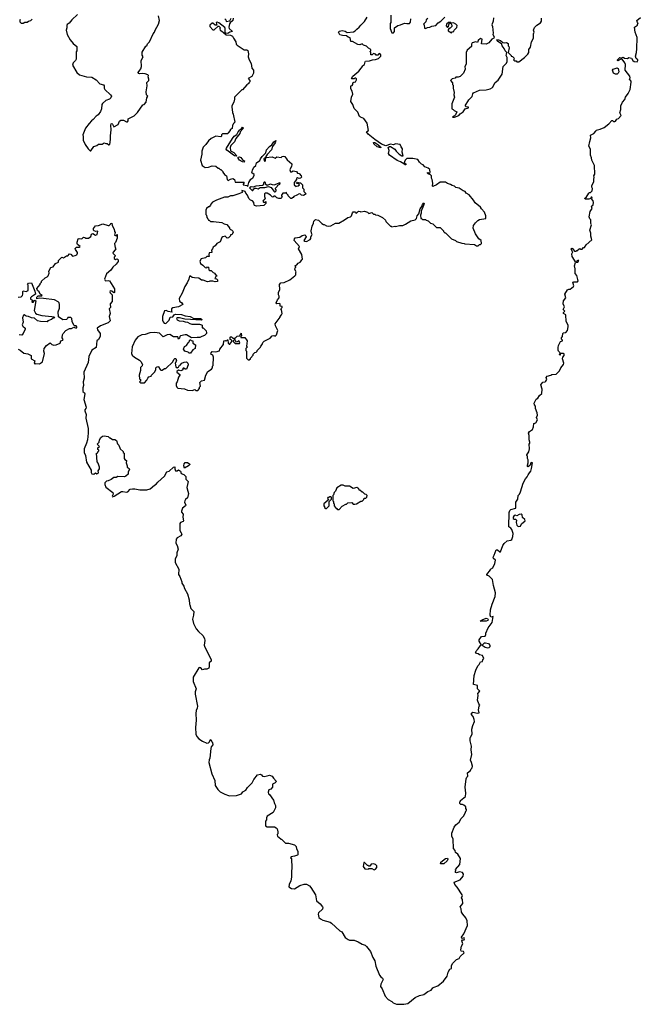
# Model space of a CAD drawing. Extents: x 1980017 to 2252640, y 74400 to 266395.
# Tile 40 of 256: x 2070926 to 2079278, y 136373 to 149615. Entities that reach past the tile are written whole.
import ezdxf

# ---------------------------------------------------------------- set-up
doc = ezdxf.new("R2010")
doc.units = 0

msp = doc.modelspace()

# ---------------------------------------------------------------- linework, layer by layer
at = {"layer": '0CON20XD'}
for points in [[(2071704, 149685), (2071629, 149615), (2071591, 149569), (2071565, 149550), (2071560, 149535), (2071562, 149505), (2071550, 149475), (2071566, 149415), (2071606, 149346), (2071646, 149295), (2071697, 149255), (2071696, 149196), (2071688, 149182), (2071686, 149145), (2071687, 149085), (2071676, 149065), (2071647, 149035), (2071638, 149005), (2071697, 148905), (2071733, 148873), (2071825, 148848), (2071895, 148844), (2071954, 148805), (2072005, 148754), (2072055, 148739), (2072063, 148725), (2072064, 148695), (2072074, 148675), (2072147, 148605), (2072160, 148585), (2072152, 148565), (2072135, 148547), (2072085, 148530), (2072041, 148489), (2072033, 148475), (2072028, 148415), (2072015, 148380), (2071983, 148337), (2071954, 148316), (2071916, 148274), (2071894, 148256), (2071863, 148217), (2071811, 148155), (2071778, 148065), (2071782, 148045), (2071780, 147995), (2071808, 147935), (2071847, 147877), (2071873, 147853), (2071885, 147852), (2071925, 147908), (2071965, 147922), (2071988, 147942), (2072035, 147942), (2072065, 147960), (2072085, 147950), (2072105, 147950), (2072125, 147930), (2072140, 147935), (2072150, 148005), (2072148, 148055), (2072158, 148135), (2072151, 148195), (2072157, 148213), (2072165, 148218), (2072175, 148208), (2072195, 148172), (2072250, 148205), (2072271, 148249), (2072288, 148262), (2072325, 148263), (2072365, 148240), (2072378, 148242), (2072388, 148255), (2072385, 148280), (2072465, 148322), (2072512, 148365), (2072585, 148468), (2072600, 148475), (2072627, 148505), (2072638, 148562), (2072650, 148585), (2072633, 148603), (2072630, 148645), (2072641, 148725), (2072638, 148772), (2072666, 148795), (2072666, 148815), (2072653, 148847), (2072658, 148865), (2072650, 148875), (2072615, 148889), (2072575, 148892), (2072537, 148887), (2072525, 148892), (2072522, 148905), (2072545, 148936), (2072558, 148955), (2072564, 148985), (2072562, 149065), (2072590, 149115), (2072575, 149140), (2072575, 149178), (2072625, 149260), (2072638, 149265), (2072645, 149292), (2072674, 149316), (2072722, 149425), (2072740, 149445), (2072750, 149475), (2072796, 149554), (2072807, 149605), (2072796, 149665)], [(2073325, 144630), (2073347, 144653), (2073348, 144672), (2073358, 144685), (2073350, 144735), (2073375, 144758), (2073413, 144767), (2073431, 144835), (2073456, 144884), (2073506, 144914), (2073522, 144935), (2073523, 144957), (2073530, 144965), (2073536, 145075), (2073525, 145102), (2073500, 145115), (2073504, 145136), (2073515, 145152), (2073565, 145148), (2073615, 145160), (2073620, 145185), (2073670, 145245), (2073672, 145298), (2073695, 145300), (2073705, 145290), (2073722, 145308), (2073728, 145308), (2073732, 145265), (2073745, 145250), (2073755, 145250), (2073782, 145285), (2073780, 145305), (2073760, 145315), (2073760, 145345), (2073765, 145350), (2073775, 145350), (2073795, 145330), (2073825, 145330), (2073853, 145357), (2073888, 145362), (2073900, 145395), (2073908, 145398), (2073910, 145365), (2073900, 145355), (2073902, 145342), (2073955, 145340), (2073987, 145297), (2073980, 145225), (2073990, 145215), (2073970, 145195), (2073970, 145165), (2073980, 145155), (2073980, 145065), (2074002, 145042), (2074015, 145040), (2074030, 145055), (2074030, 145065), (2074070, 145105), (2074070, 145115), (2074092, 145138), (2074108, 145142), (2074120, 145155), (2074122, 145168), (2074165, 145210), (2074170, 145225), (2074190, 145245), (2074200, 145275), (2074217, 145293), (2074295, 145330), (2074325, 145362), (2074345, 145368), (2074365, 145360), (2074380, 145375), (2074398, 145435), (2074368, 145498), (2074366, 145525), (2074430, 145615), (2074430, 145625), (2074450, 145645), (2074458, 145665), (2074450, 145715), (2074440, 145725), (2074457, 145743), (2074457, 145757), (2074432, 145762), (2074432, 145785), (2074425, 145798), (2074385, 145793), (2074377, 145805), (2074394, 145846), (2074418, 145875), (2074418, 145895), (2074407, 145915), (2074408, 145945), (2074427, 145985), (2074422, 146055), (2074440, 146075), (2074485, 146082), (2074560, 146115), (2074628, 146172), (2074640, 146185), (2074640, 146215), (2074648, 146225), (2074630, 146255), (2074633, 146277), (2074640, 146285), (2074640, 146295), (2074630, 146305), (2074655, 146320), (2074675, 146342), (2074700, 146355), (2074720, 146375), (2074720, 146385), (2074730, 146395), (2074722, 146455), (2074680, 146535), (2074690, 146565), (2074620, 146645), (2074622, 146668), (2074635, 146680), (2074695, 146690), (2074728, 146712), (2074765, 146720), (2074778, 146708), (2074780, 146695), (2074752, 146645), (2074762, 146635), (2074785, 146633), (2074835, 146657), (2074843, 146673), (2074842, 146695), (2074862, 146725), (2074853, 146743), (2074850, 146775), (2074864, 146836), (2074882, 146878), (2074883, 146907), (2074905, 146930), (2074948, 146918), (2074990, 146875), (2075015, 146860), (2075025, 146860), (2075053, 146843), (2075075, 146840), (2075115, 146842), (2075175, 146878), (2075222, 146878), (2075295, 146923), (2075340, 146955), (2075378, 146962), (2075391, 146979), (2075403, 147017), (2075415, 147030), (2075445, 147030), (2075455, 147010), (2075485, 147040), (2075507, 147037), (2075515, 147030), (2075565, 147042), (2075606, 147026), (2075625, 147010), (2075665, 147020), (2075685, 147000), (2075705, 147000), (2075715, 146990), (2075747, 146987), (2075807, 146957), (2075848, 146918), (2075855, 146900), (2075882, 146872), (2075915, 146840), (2075925, 146840), (2075935, 146830), (2075975, 146838), (2075985, 146832), (2076035, 146848), (2076082, 146848), (2076120, 146865), (2076188, 146912), (2076247, 146923), (2076265, 146940), (2076277, 146975), (2076297, 147003), (2076315, 147070), (2076338, 147102), (2076345, 147130), (2076365, 147150), (2076370, 147145), (2076362, 147115), (2076328, 147042), (2076328, 147015), (2076318, 146985), (2076325, 146940), (2076335, 146940), (2076345, 146930), (2076385, 146930), (2076395, 146920), (2076425, 146910), (2076455, 146880), (2076485, 146870), (2076535, 146820), (2076585, 146820), (2076630, 146775), (2076630, 146765), (2076645, 146750), (2076655, 146750), (2076735, 146670), (2076790, 146645), (2076803, 146633), (2076878, 146608), (2076907, 146607), (2076915, 146600), (2077045, 146590), (2077075, 146572), (2077097, 146573), (2077115, 146590), (2077125, 146590), (2077140, 146605), (2077138, 146645), (2077105, 146670), (2077058, 146735), (2077027, 146813), (2077033, 146845), (2077058, 146882), (2077092, 146915), (2077115, 146927), (2077198, 146942), (2077200, 146975), (2077180, 147025), (2077141, 147071), (2077128, 147095), (2077054, 147154), (2077035, 147190), (2076975, 147260), (2076935, 147280), (2076920, 147305), (2076895, 147313), (2076841, 147351), (2076795, 147360), (2076775, 147378), (2076745, 147383), (2076725, 147400), (2076685, 147410), (2076655, 147428), (2076605, 147432), (2076585, 147428), (2076536, 147394), (2076485, 147370), (2076480, 147375), (2076487, 147417), (2076477, 147467), (2076468, 147485), (2076466, 147516), (2076455, 147530), (2076423, 147543), (2076410, 147555), (2076425, 147558), (2076435, 147550), (2076448, 147562), (2076445, 147600), (2076425, 147618), (2076377, 147637), (2076355, 147662), (2076334, 147674), (2076308, 147698), (2076285, 147733), (2076215, 147750), (2076135, 147747), (2076114, 147726), (2076104, 147704), (2076102, 147692), (2076122, 147675), (2076122, 147665), (2076112, 147662), (2076097, 147677), (2076050, 147705), (2076005, 147723), (2075902, 147795), (2075889, 147815), (2075896, 147854), (2075886, 147894), (2075902, 147908), (2075915, 147909), (2075973, 147873), (2075991, 147845), (2076033, 147805), (2076070, 147785), (2076087, 147783), (2076072, 147835), (2076079, 147879), (2076060, 147905), (2076048, 147935), (2075985, 147946), (2075955, 147932), (2075915, 147941), (2075855, 147917), (2075795, 147942), (2075704, 148004), (2075615, 148076), (2075594, 148105), (2075597, 148113), (2075620, 148125), (2075602, 148225), (2075556, 148286), (2075513, 148303), (2075500, 148315), (2075475, 148370), (2075425, 148420), (2075408, 148475), (2075383, 148513), (2075392, 148575), (2075408, 148615), (2075400, 148655), (2075380, 148685), (2075380, 148725), (2075398, 148732), (2075410, 148745), (2075410, 148765), (2075423, 148777), (2075445, 148780), (2075460, 148805), (2075458, 148818), (2075445, 148830), (2075435, 148830), (2075425, 148820), (2075395, 148820), (2075390, 148825), (2075408, 148855), (2075489, 148921), (2075522, 148965), (2075540, 148985), (2075540, 148995), (2075568, 149012), (2075573, 149047), (2075580, 149055), (2075635, 149060), (2075673, 149077), (2075712, 149078), (2075755, 149092), (2075788, 149125), (2075788, 149148), (2075775, 149150), (2075765, 149160), (2075745, 149140), (2075725, 149140), (2075715, 149150), (2075685, 149160), (2075668, 149142), (2075652, 149142), (2075650, 149175), (2075640, 149185), (2075650, 149195), (2075650, 149215), (2075621, 149231), (2075595, 149260), (2075553, 149273), (2075535, 149290), (2075503, 149277), (2075475, 149280), (2075405, 149320), (2075383, 149323), (2075375, 149370), (2075345, 149380), (2075325, 149398), (2075271, 149401), (2075235, 149413), (2075218, 149445), (2075229, 149461), (2075265, 149469), (2075305, 149460), (2075335, 149442), (2075417, 149453), (2075440, 149465), (2075461, 149489), (2075496, 149514), (2075517, 149543), (2075565, 149590), (2075602, 149648)], [(2073800, 149635), (2073796, 149604), (2073757, 149573), (2073749, 149561), (2073740, 149515), (2073745, 149498), (2073790, 149455), (2073755, 149447), (2073725, 149428), (2073702, 149432), (2073692, 149442), (2073693, 149495), (2073688, 149508), (2073605, 149573), (2073585, 149580), (2073572, 149575), (2073578, 149542), (2073555, 149540), (2073525, 149570), (2073515, 149568), (2073485, 149540), (2073483, 149523), (2073525, 149480), (2073545, 149480), (2073595, 149530), (2073605, 149530), (2073630, 149505), (2073625, 149500), (2073620, 149495), (2073625, 149470), (2073640, 149465), (2073705, 149410), (2073765, 149408), (2073790, 149395), (2073802, 149365), (2073837, 149317), (2073838, 149288), (2073851, 149271), (2073945, 149210), (2073985, 149210), (2073995, 149200), (2074007, 149155), (2074002, 149115), (2074012, 149075), (2074040, 149025), (2074052, 148965), (2074072, 148935), (2074072, 148895), (2074049, 148851), (2074000, 148825), (2074022, 148795), (2074022, 148778), (2074010, 148765), (2074010, 148755), (2073982, 148738), (2073925, 148670), (2073915, 148670), (2073818, 148575), (2073818, 148545), (2073808, 148505), (2073780, 148455), (2073780, 148445), (2073788, 148368), (2073800, 148345), (2073820, 148235), (2073802, 148218), (2073800, 148205), (2073790, 148195), (2073785, 148150), (2073760, 148135), (2073760, 148125), (2073730, 148095), (2073725, 148080), (2073655, 148080), (2073642, 148068), (2073642, 148048), (2073632, 148038), (2073565, 148048), (2073505, 148018), (2073468, 147985), (2073433, 147937), (2073395, 147900), (2073378, 147845), (2073378, 147805), (2073360, 147725), (2073380, 147655), (2073422, 147628)], [(2073688, 149628), (2073700, 149615), (2073705, 149590), (2073755, 149600), (2073773, 149637)], [(2075920, 149675), (2075920, 149575), (2075910, 149565), (2075910, 149495), (2075935, 149440), (2075955, 149440), (2075970, 149455), (2075970, 149505), (2076015, 149538), (2076050, 149545), (2076105, 149570), (2076137, 149563), (2076170, 149565), (2076187, 149583), (2076190, 149625)], [(2076418, 149632), (2076398, 149612), (2076390, 149585), (2076360, 149555), (2076370, 149545), (2076373, 149503), (2076385, 149498), (2076415, 149510), (2076447, 149513), (2076473, 149527), (2076524, 149536), (2076556, 149574), (2076595, 149596), (2076645, 149648)], [(2076487, 136593), (2076505, 136606), (2076555, 136624), (2076630, 136685), (2076678, 136752), (2076694, 136805), (2076716, 136844), (2076736, 136855), (2076738, 136895), (2076753, 136927), (2076802, 136975), (2076839, 136991), (2076854, 137016), (2076906, 137065), (2076900, 137085), (2076867, 137087), (2076863, 137105), (2076873, 137157), (2076888, 137185), (2076878, 137225), (2076885, 137240), (2076908, 137242), (2076912, 137255), (2076905, 137268), (2076878, 137258), (2076870, 137275), (2076901, 137319), (2076950, 137435), (2076948, 137498), (2076928, 137538), (2076888, 137585), (2076873, 137613), (2076867, 137657), (2076854, 137684), (2076891, 137729), (2076887, 137785), (2076872, 137805), (2076883, 137835), (2076880, 137845), (2076815, 137947), (2076780, 137985), (2076772, 138015), (2076855, 138047), (2076894, 138095), (2076899, 138125), (2076884, 138144), (2076845, 138156), (2076805, 138142), (2076790, 138145), (2076792, 138168), (2076800, 138175), (2076790, 138185), (2076850, 138255), (2076858, 138335), (2076823, 138393), (2076790, 138415), (2076785, 138440), (2076765, 138470), (2076758, 138595), (2076742, 138635), (2076743, 138673), (2076772, 138755), (2076795, 138788), (2076838, 138825), (2076867, 138873), (2076898, 138905), (2076917, 138933), (2076932, 138978), (2076940, 138985), (2076940, 138995), (2076930, 139005), (2076928, 139028), (2076902, 139052), (2076885, 139060), (2076862, 139062), (2076850, 139075), (2076850, 139095), (2076860, 139105), (2076860, 139115), (2076925, 139170), (2076929, 139215), (2076922, 139295), (2076936, 139404), (2076945, 139430), (2076958, 139442), (2076952, 139485), (2076993, 139517), (2077001, 139539), (2077017, 139555), (2077020, 139575), (2077008, 139625), (2076992, 139655), (2077011, 139735), (2077001, 139795), (2077006, 139846), (2076988, 139915), (2076988, 139955), (2076993, 139967), (2077017, 140005), (2077012, 140075), (2077023, 140125), (2077046, 140175), (2077043, 140205), (2077030, 140245), (2077003, 140275), (2077025, 140300), (2077085, 140290), (2077107, 140293), (2077098, 140335), (2077108, 140382), (2077120, 140395), (2077103, 140413), (2077087, 140465), (2077097, 140525), (2077090, 140555), (2077118, 140585), (2077088, 140615), (2077085, 140660), (2077032, 140675), (2077042, 140795), (2077062, 140865), (2077090, 140925), (2077107, 140943), (2077125, 140980), (2077156, 140984), (2077158, 141005), (2077170, 141025), (2077152, 141065), (2077115, 141072), (2077097, 141087), (2077075, 141092), (2077058, 141115), (2077097, 141155), (2077125, 141200), (2077140, 141205), (2077110, 141255), (2077110, 141275), (2077142, 141318), (2077188, 141325), (2077198, 141345), (2077198, 141365), (2077232, 141438), (2077285, 141510), (2077297, 141587), (2077265, 141580), (2077257, 141605), (2077262, 141678), (2077284, 141756), (2077325, 141860), (2077330, 141905), (2077300, 142005), (2077287, 142085), (2077245, 142132), (2077210, 142145), (2077212, 142155), (2077260, 142215), (2077260, 142225), (2077292, 142245), (2077318, 142302), (2077328, 142345), (2077301, 142371), (2077297, 142385), (2077313, 142415), (2077338, 142485), (2077356, 142486), (2077385, 142458), (2077395, 142458), (2077426, 142545), (2077445, 142570), (2077488, 142605), (2077536, 142614), (2077548, 142625), (2077562, 142665), (2077566, 142705), (2077549, 142759), (2077535, 142778), (2077510, 142795), (2077513, 142987), (2077522, 143015), (2077535, 143028), (2077604, 143046), (2077602, 143125), (2077630, 143165), (2077633, 143215), (2077652, 143235), (2077666, 143264), (2077700, 143380), (2077732, 143438), (2077757, 143465), (2077767, 143495), (2077785, 143520), (2077803, 143545), (2077815, 143580), (2077827, 143655), (2077815, 143660), (2077804, 143656), (2077797, 143623), (2077767, 143603), (2077758, 143608), (2077758, 143625), (2077768, 143655), (2077768, 143695), (2077760, 143715), (2077760, 143745), (2077750, 143755), (2077750, 143765), (2077778, 143805), (2077788, 143845), (2077782, 143905), (2077792, 143918), (2077793, 143935), (2077784, 143965), (2077784, 144025), (2077773, 144055), (2077785, 144077), (2077828, 144102), (2077842, 144138), (2077843, 144185), (2077872, 144195), (2077893, 144235), (2077881, 144265), (2077894, 144295), (2077890, 144330), (2077868, 144385), (2077866, 144416), (2077853, 144435), (2077851, 144459), (2077875, 144510), (2077900, 144525), (2077921, 144559), (2077954, 144586), (2077957, 144645), (2077938, 144705), (2077965, 144740), (2077996, 144744), (2078006, 144754), (2078018, 144775), (2078010, 144805), (2078025, 144820), (2078075, 144833), (2078085, 144842), (2078145, 144850), (2078189, 144891), (2078208, 144935), (2078245, 144980), (2078247, 144995), (2078230, 145055), (2078233, 145077), (2078252, 145098), (2078252, 145122), (2078245, 145128), (2078212, 145128), (2078200, 145120), (2078200, 145105), (2078195, 145102), (2078190, 145115), (2078200, 145120), (2078200, 145135), (2078178, 145155), (2078172, 145172), (2078170, 145205), (2078176, 145235), (2078202, 145285), (2078230, 145295), (2078230, 145305), (2078218, 145318), (2078218, 145335), (2078232, 145355), (2078236, 145395), (2078245, 145404), (2078275, 145410), (2078296, 145434), (2078307, 145485), (2078305, 145508), (2078278, 145555), (2078274, 145644), (2078242, 145665), (2078244, 145676), (2078260, 145695), (2078238, 145718), (2078257, 145755), (2078240, 145795), (2078242, 145835), (2078277, 145875), (2078263, 145925), (2078297, 145983), (2078315, 145992), (2078335, 145990), (2078379, 146025), (2078382, 146035), (2078368, 146085), (2078385, 146091), (2078432, 146088), (2078442, 146105), (2078424, 146174), (2078401, 146201), (2078403, 146265), (2078393, 146305), (2078405, 146350), (2078438, 146352), (2078448, 146375), (2078435, 146378), (2078405, 146360), (2078390, 146380), (2078362, 146432), (2078357, 146465), (2078370, 146495), (2078355, 146512), (2078348, 146535), (2078355, 146542), (2078365, 146540), (2078392, 146502), (2078415, 146500), (2078425, 146510), (2078435, 146510), (2078440, 146525), (2078465, 146540), (2078475, 146530), (2078495, 146530), (2078515, 146550), (2078525, 146550), (2078550, 146585), (2078626, 146654), (2078613, 146705), (2078612, 146742), (2078598, 146785), (2078620, 146855), (2078610, 146875), (2078610, 146925), (2078600, 146935), (2078590, 146965), (2078604, 147036), (2078630, 147075), (2078620, 147105), (2078642, 147125), (2078649, 147155), (2078645, 147180), (2078620, 147205), (2078630, 147215), (2078625, 147230), (2078615, 147230), (2078608, 147212), (2078585, 147202), (2078535, 147200), (2078530, 147215), (2078548, 147222), (2078585, 147280), (2078595, 147290), (2078605, 147290), (2078628, 147315), (2078632, 147345), (2078624, 147364), (2078624, 147385), (2078654, 147435), (2078650, 147465), (2078658, 147495), (2078654, 147515), (2078664, 147536), (2078663, 147653), (2078623, 147725), (2078622, 147755), (2078607, 147795), (2078607, 147875), (2078586, 147916), (2078596, 147975), (2078613, 148025), (2078608, 148062), (2078652, 148085), (2078680, 148115), (2078685, 148130), (2078735, 148142), (2078793, 148167), (2078856, 148214), (2078895, 148260), (2078905, 148260), (2078918, 148248), (2078935, 148248), (2078945, 148250), (2078960, 148275), (2078985, 148288), (2079018, 148325), (2079004, 148364), (2079016, 148405), (2079014, 148455), (2079039, 148505), (2079068, 148542), (2079079, 148575), (2079116, 148624), (2079141, 148675), (2079156, 148776), (2079155, 148788), (2079132, 148815), (2079140, 148835), (2079137, 148855), (2079072, 148935), (2079076, 149014), (2079069, 149035), (2079035, 149082), (2079015, 149082), (2078975, 149060), (2078970, 149065), (2078972, 149075), (2078991, 149099), (2079004, 149106), (2079025, 149102), (2079045, 149110), (2079065, 149099), (2079105, 149092), (2079125, 149108), (2079158, 149098), (2079178, 149065), (2079195, 149052), (2079235, 149050), (2079246, 149064), (2079242, 149075), (2079220, 149095), (2079212, 149125), (2079228, 149175), (2079232, 149225), (2079237, 149375), (2079210, 149445), (2079200, 149515), (2079238, 149542), (2079240, 149555), (2079250, 149565), (2079240, 149575), (2079230, 149605), (2079278, 149645)], [(2077302, 149642), (2077297, 149595), (2077278, 149545), (2077288, 149525), (2077298, 149435), (2077292, 149415), (2077310, 149385), (2077308, 149365), (2077280, 149355), (2077240, 149305), (2077205, 149288), (2077140, 149290), (2077150, 149355), (2077125, 149360), (2077096, 149335), (2077085, 149310), (2077065, 149318), (2077015, 149304), (2077004, 149285), (2077008, 149255), (2076948, 149205), (2076934, 149176), (2076932, 149015), (2076918, 148985), (2076922, 148948), (2076900, 148895), (2076855, 148850), (2076825, 148840), (2076795, 148840), (2076785, 148830), (2076745, 148820), (2076723, 148797), (2076750, 148765), (2076750, 148745), (2076760, 148735), (2076760, 148695), (2076772, 148635), (2076768, 148605), (2076778, 148575), (2076742, 148485), (2076740, 148415), (2076758, 148408), (2076772, 148392), (2076810, 148375), (2076790, 148335), (2076778, 148322), (2076760, 148315), (2076750, 148305), (2076755, 148302), (2076775, 148302), (2076834, 148326), (2076852, 148348), (2076892, 148375), (2076922, 148418), (2076965, 148430), (2076965, 148438), (2076933, 148443), (2076920, 148455), (2076968, 148535), (2077016, 148584), (2077025, 148620), (2077035, 148630), (2077115, 148668), (2077205, 148670), (2077257, 148683), (2077288, 148702), (2077325, 148770), (2077365, 148800), (2077417, 148883), (2077430, 148985), (2077475, 149030), (2077486, 149054), (2077488, 149105), (2077472, 149135), (2077477, 149153), (2077480, 149175), (2077458, 149195), (2077447, 149227), (2077418, 149265), (2077412, 149285), (2077354, 149324), (2077348, 149335), (2077355, 149347), (2077396, 149336), (2077428, 149308), (2077455, 149303), (2077475, 149308), (2077500, 149295), (2077500, 149265), (2077510, 149255), (2077512, 149235), (2077500, 149175), (2077540, 149135), (2077540, 149125), (2077558, 149118), (2077575, 149100), (2077580, 149085), (2077570, 149075), (2077585, 149060), (2077605, 149060), (2077615, 149050), (2077645, 149050), (2077720, 149105), (2077765, 149150), (2077778, 149175), (2077778, 149215), (2077800, 149245), (2077812, 149315), (2077840, 149365), (2077840, 149425), (2077848, 149445), (2077840, 149475), (2077852, 149508), (2077885, 149540), (2077935, 149572), (2077948, 149595), (2077950, 149635)], [(2070935, 149618), (2070928, 149605), (2070928, 149585), (2070945, 149568), (2070972, 149568), (2070995, 149580), (2071025, 149580), (2071043, 149597), (2071075, 149604), (2071095, 149620)], [(2076735, 149440), (2076745, 149450), (2076770, 149455), (2076773, 149475), (2076808, 149512), (2076812, 149535), (2076796, 149556), (2076765, 149574), (2076730, 149570), (2076726, 149576), (2076695, 149577), (2076670, 149555), (2076664, 149534), (2076685, 149512), (2076696, 149524), (2076699, 149545), (2076712, 149568), (2076730, 149570), (2076743, 149543), (2076740, 149525), (2076719, 149501), (2076695, 149488), (2076690, 149475), (2076694, 149464), (2076735, 149440)], [(2078945, 148882), (2078918, 148898), (2078904, 148935), (2078911, 148949), (2078964, 148966), (2078978, 148958), (2078989, 148915), (2078980, 148895), (2078965, 148884), (2078945, 148882)], [(2073845, 147780), (2073815, 147786), (2073784, 147805), (2073715, 147860), (2073706, 147875), (2073707, 147885), (2073791, 148019), (2073813, 148047), (2073848, 148072), (2073864, 148106), (2073890, 148135), (2073908, 148142), (2073925, 148170), (2073937, 148157), (2073935, 148150), (2073892, 148108), (2073887, 148085), (2073834, 148015), (2073816, 147974), (2073769, 147921), (2073759, 147895), (2073761, 147851), (2073808, 147828), (2073850, 147785), (2073845, 147780)], [(2073422, 147628), (2073465, 147630), (2073515, 147648), (2073567, 147647), (2073595, 147620), (2073605, 147620), (2073625, 147600), (2073635, 147600), (2073660, 147575), (2073660, 147565), (2073681, 147531), (2073710, 147515), (2073720, 147465), (2073733, 147453), (2073765, 147472), (2073795, 147478), (2073817, 147467), (2073825, 147430), (2073942, 147432), (2073948, 147425), (2073932, 147405), (2073932, 147392), (2073983, 147383), (2073995, 147370), (2074008, 147425), (2074035, 147470), (2074065, 147490), (2074082, 147518), (2074080, 147535), (2074050, 147555), (2074058, 147592), (2074079, 147631), (2074106, 147654), (2074115, 147688), (2074159, 147721), (2074167, 147745), (2074187, 147775), (2074238, 147825), (2074246, 147865), (2074289, 147911), (2074318, 147932), (2074345, 147971), (2074375, 147990), (2074365, 147958), (2074329, 147911), (2074314, 147866), (2074255, 147800), (2074240, 147775), (2074240, 147760), (2074212, 147745), (2074215, 147720), (2074225, 147710), (2074235, 147720), (2074240, 147760), (2074325, 147772), (2074365, 147752), (2074385, 147770), (2074445, 147760), (2074460, 147775), (2074475, 147780), (2074496, 147776), (2074525, 147730), (2074587, 147677), (2074590, 147665), (2074584, 147645), (2074562, 147595), (2074571, 147571), (2074585, 147568), (2074605, 147582), (2074652, 147572), (2074665, 147550), (2074685, 147548), (2074712, 147515), (2074717, 147495), (2074705, 147482), (2074685, 147480), (2074665, 147490), (2074652, 147478), (2074650, 147465), (2074618, 147425), (2074620, 147395), (2074645, 147370), (2074652, 147378), (2074675, 147380), (2074690, 147395), (2074675, 147410), (2074652, 147412), (2074665, 147430), (2074685, 147420), (2074705, 147420), (2074732, 147392), (2074730, 147355), (2074748, 147335), (2074750, 147305), (2074780, 147275), (2074768, 147262), (2074745, 147250), (2074720, 147255), (2074705, 147268), (2074685, 147272), (2074657, 147253), (2074615, 147238), (2074606, 147224), (2074585, 147210), (2074575, 147210), (2074540, 147245), (2074540, 147255), (2074522, 147272), (2074515, 147290), (2074505, 147280), (2074465, 147280), (2074450, 147255), (2074450, 147245), (2074460, 147235), (2074445, 147210), (2074415, 147210), (2074385, 147220), (2074365, 147240), (2074345, 147240), (2074335, 147230), (2074325, 147232), (2074300, 147255), (2074255, 147280), (2074228, 147282), (2074220, 147275), (2074220, 147235), (2074230, 147205), (2074218, 147192), (2074205, 147190), (2074198, 147175), (2074205, 147162), (2074225, 147160), (2074238, 147168), (2074240, 147145), (2074212, 147118), (2074115, 147107), (2074087, 147117), (2074080, 147125), (2074078, 147158), (2074059, 147179), (2074030, 147190), (2074011, 147211), (2073994, 147255), (2073971, 147281), (2073962, 147305), (2073915, 147320), (2073918, 147292), (2073877, 147273), (2073795, 147248), (2073765, 147248), (2073725, 147228), (2073684, 147226), (2073573, 147187), (2073521, 147159), (2073500, 147135), (2073495, 147120), (2073475, 147100), (2073465, 147100), (2073440, 147075), (2073430, 147055), (2073430, 146995), (2073440, 146985), (2073443, 146953), (2073460, 146935), (2073465, 146920), (2073475, 146920), (2073493, 146903), (2073505, 146900), (2073535, 146902), (2073645, 146888), (2073678, 146868), (2073712, 146862), (2073748, 146818), (2073750, 146805), (2073762, 146792), (2073775, 146790), (2073795, 146770), (2073800, 146755), (2073790, 146745), (2073790, 146735), (2073775, 146720), (2073765, 146720), (2073760, 146705), (2073735, 146680), (2073719, 146679), (2073693, 146703), (2073658, 146695), (2073648, 146685), (2073623, 146627), (2073578, 146605), (2073555, 146572), (2073528, 146555), (2073522, 146535), (2073508, 146515), (2073510, 146485), (2073475, 146480), (2073472, 146455), (2073478, 146432), (2073445, 146430), (2073427, 146413), (2073369, 146401), (2073351, 146369), (2073358, 146335), (2073390, 146315), (2073422, 146282), (2073445, 146280), (2073455, 146290), (2073468, 146288), (2073472, 146252), (2073485, 146240), (2073505, 146240), (2073530, 146215), (2073550, 146205), (2073550, 146195), (2073580, 146165), (2073565, 146160), (2073550, 146135), (2073575, 146130), (2073590, 146115), (2073590, 146095), (2073555, 146088), (2073525, 146100), (2073485, 146100), (2073475, 146092), (2073455, 146091), (2073395, 146112), (2073375, 146111), (2073335, 146140), (2073278, 146142), (2073245, 146150), (2073227, 146167), (2073212, 146168), (2073202, 146125), (2073182, 146075), (2073148, 146025), (2073114, 145936), (2073072, 145865), (2073075, 145830), (2073110, 145805), (2073120, 145785), (2073065, 145753), (2072985, 145740), (2072970, 145725), (2072970, 145695), (2072980, 145685), (2072975, 145680), (2072925, 145690), (2072896, 145706), (2072875, 145698), (2072847, 145623), (2072848, 145575), (2072855, 145550), (2072870, 145535), (2072892, 145528), (2072938, 145575), (2072950, 145615), (2072985, 145620), (2073003, 145647), (2073025, 145653), (2073105, 145650), (2073152, 145632), (2073220, 145625), (2073268, 145598), (2073360, 145595), (2073380, 145585), (2073375, 145572), (2073147, 145587), (2073075, 145606), (2073050, 145605), (2073038, 145595), (2073047, 145577), (2073074, 145564), (2073125, 145562), (2073151, 145551), (2073185, 145548), (2073218, 145528), (2073242, 145522), (2073345, 145522), (2073375, 145510), (2073380, 145505), (2073382, 145472), (2073395, 145470), (2073435, 145430), (2073440, 145405), (2073440, 145395), (2073415, 145370), (2073378, 145355), (2073351, 145339), (2073315, 145343), (2073237, 145337), (2073170, 145375), (2073155, 145376), (2073090, 145365), (2073080, 145355), (2073077, 145333), (2073065, 145320), (2073055, 145350), (2072995, 145350), (2072945, 145380), (2072913, 145377), (2072855, 145352), (2072807, 145397), (2072745, 145410), (2072677, 145403), (2072615, 145380), (2072570, 145375), (2072515, 145348), (2072478, 145305), (2072438, 145215), (2072432, 145125), (2072440, 145105), (2072470, 145075), (2072540, 145035), (2072555, 145020), (2072577, 144977), (2072575, 144960), (2072553, 144937), (2072552, 144895), (2072532, 144835), (2072540, 144785), (2072550, 144775), (2072550, 144755), (2072540, 144745), (2072552, 144732), (2072605, 144730), (2072638, 144765), (2072650, 144795), (2072665, 144810), (2072695, 144820), (2072700, 144835), (2072742, 144875), (2072757, 144905), (2072758, 144932), (2072767, 144943), (2072785, 144952), (2072795, 144948), (2072815, 144910), (2072825, 144902), (2072845, 144903), (2072875, 144922), (2072895, 144922), (2072988, 145012), (2073000, 145045), (2073015, 145060), (2073028, 145058), (2073037, 145025), (2073020, 144995), (2073028, 144948), (2073045, 144932), (2073065, 144940), (2073075, 144970), (2073085, 144970), (2073110, 144995), (2073141, 145009), (2073165, 145012), (2073175, 145008), (2073188, 144995), (2073192, 144975), (2073170, 144915), (2073153, 144913), (2073135, 144930), (2073125, 144930), (2073120, 144925), (2073122, 144908), (2073110, 144895), (2073095, 144892), (2073065, 144900), (2073042, 144885), (2073040, 144875), (2073080, 144845), (2073080, 144835), (2073063, 144807), (2073047, 144743), (2073030, 144725), (2073030, 144695), (2073040, 144675), (2073055, 144660), (2073142, 144652), (2073185, 144632), (2073245, 144628), (2073285, 144640), (2073295, 144630), (2073325, 144630)], [(2075785, 147890), (2075735, 147907), (2075693, 147945), (2075688, 147962), (2075705, 147963), (2075745, 147936), (2075782, 147905), (2075785, 147890)], [(2073945, 147700), (2073925, 147703), (2073885, 147727), (2073864, 147754), (2073868, 147765), (2073885, 147770), (2073902, 147762), (2073927, 147727), (2073950, 147715), (2073945, 147700)], [(2074355, 147300), (2074365, 147302), (2074377, 147313), (2074378, 147325), (2074363, 147347), (2074390, 147370), (2074401, 147389), (2074426, 147404), (2074430, 147415), (2074425, 147420), (2074345, 147388), (2074295, 147402), (2074255, 147386), (2074239, 147399), (2074232, 147425), (2074225, 147430), (2074215, 147428), (2074207, 147415), (2074207, 147395), (2074195, 147383), (2074103, 147377), (2074067, 147363), (2074040, 147365), (2074020, 147355), (2074055, 147318), (2074065, 147320), (2074075, 147342), (2074091, 147349), (2074105, 147351), (2074135, 147340), (2074164, 147356), (2074225, 147356), (2074275, 147373), (2074309, 147359), (2074345, 147310), (2074355, 147300)], [(2071158, 145998), (2071202, 146055), (2071203, 146067), (2071220, 146085), (2071222, 146098), (2071270, 146145), (2071295, 146157), (2071309, 146171), (2071321, 146205), (2071320, 146235), (2071345, 146282), (2071375, 146292), (2071410, 146335), (2071448, 146355), (2071450, 146375), (2071495, 146420), (2071515, 146412), (2071555, 146438), (2071572, 146438), (2071595, 146467), (2071615, 146460), (2071635, 146433), (2071675, 146442), (2071696, 146454), (2071706, 146475), (2071704, 146485), (2071678, 146525), (2071675, 146540), (2071690, 146555), (2071726, 146554), (2071740, 146565), (2071705, 146592), (2071700, 146605), (2071699, 146625), (2071714, 146666), (2071725, 146672), (2071762, 146668), (2071785, 146690), (2071805, 146688), (2071818, 146678), (2071854, 146676), (2071885, 146700), (2071891, 146729), (2071911, 146739), (2071945, 146718), (2071968, 146725), (2071980, 146770), (2071952, 146768), (2071930, 146775), (2071920, 146785), (2071920, 146805), (2071945, 146842), (2071985, 146847), (2072045, 146868), (2072115, 146848), (2072132, 146848), (2072150, 146865), (2072154, 146876), (2072168, 146878), (2072172, 146845), (2072197, 146797), (2072200, 146765), (2072210, 146755), (2072200, 146715), (2072225, 146710), (2072232, 146728), (2072240, 146725), (2072240, 146675), (2072215, 146620), (2072200, 146605), (2072212, 146548), (2072218, 146535), (2072212, 146518), (2072185, 146490), (2072180, 146475), (2072210, 146445), (2072210, 146435), (2072198, 146422), (2072198, 146405), (2072215, 146390), (2072238, 146398), (2072252, 146385), (2072250, 146365), (2072224, 146325), (2072180, 146285), (2072155, 146246), (2072096, 146195), (2072066, 146125), (2072075, 146106), (2072085, 146101), (2072115, 146108), (2072133, 146103), (2072202, 145995), (2072200, 145945), (2072195, 145940), (2072166, 145966), (2072145, 145968), (2072140, 145955), (2072142, 145942), (2072170, 145915), (2072172, 145875), (2072170, 145825), (2072142, 145795), (2072147, 145743), (2072130, 145725), (2072143, 145663), (2072132, 145625), (2072142, 145565), (2072115, 145538), (2072015, 145500), (2071971, 145465), (2071972, 145445), (2072008, 145395), (2072008, 145355), (2071986, 145314), (2071963, 145295), (2071954, 145206), (2071895, 145170), (2071858, 145085), (2071846, 145004), (2071790, 144875), (2071793, 144795), (2071780, 144745), (2071784, 144695), (2071774, 144665), (2071777, 144615), (2071798, 144598), (2071803, 144585), (2071788, 144505), (2071823, 144405), (2071818, 144385), (2071805, 144370), (2071803, 144355), (2071820, 144305), (2071817, 144255), (2071850, 144115), (2071850, 144055), (2071837, 143965), (2071825, 143920), (2071792, 143845), (2071792, 143795), (2071812, 143752), (2071824, 143664), (2071888, 143555), (2071888, 143525), (2071897, 143507), (2071925, 143502), (2071945, 143520), (2071965, 143508), (2071982, 143515), (2071988, 143525), (2071983, 143547), (2072002, 143575), (2072002, 143595), (2071982, 143652), (2071968, 143668), (2071960, 143785), (2071978, 143792), (2071980, 143805), (2071990, 143815), (2071990, 143825), (2071980, 143835), (2071980, 143855), (2072000, 143875), (2071970, 143905), (2071997, 143933), (2072002, 143965), (2072020, 143995), (2072040, 144015), (2072062, 144018), (2072115, 144010), (2072135, 143990), (2072145, 143990), (2072175, 143970), (2072205, 143970), (2072230, 143955), (2072243, 143913), (2072260, 143895), (2072280, 143845), (2072318, 143808), (2072320, 143795), (2072330, 143785), (2072334, 143714), (2072341, 143701), (2072365, 143688), (2072359, 143655), (2072374, 143615), (2072373, 143595), (2072398, 143578), (2072403, 143565), (2072386, 143535), (2072388, 143505), (2072355, 143478), (2072335, 143468), (2072245, 143472), (2072225, 143460), (2072195, 143460), (2072157, 143433), (2072115, 143412), (2072095, 143410), (2072073, 143387), (2072070, 143365), (2072085, 143330), (2072178, 143255), (2072182, 143235), (2072170, 143205), (2072175, 143200), (2072198, 143205), (2072295, 143269), (2072315, 143272), (2072365, 143259), (2072380, 143265), (2072415, 143299), (2072445, 143306), (2072475, 143307), (2072545, 143291), (2072635, 143294), (2072684, 143306), (2072742, 143355), (2072765, 143367), (2072784, 143396), (2072873, 143475), (2072907, 143533), (2072938, 143542), (2072995, 143598), (2073015, 143600), (2073014, 143574), (2073025, 143550), (2073045, 143550), (2073065, 143560), (2073090, 143545), (2073101, 143511), (2073135, 143500), (2073161, 143471), (2073164, 143434), (2073192, 143405), (2073177, 143325), (2073187, 143275), (2073200, 143245), (2073183, 143185), (2073157, 143163), (2073148, 143145), (2073143, 143125), (2073160, 143085), (2073158, 143075), (2073118, 143045), (2073102, 143005), (2073104, 142994), (2073128, 142965), (2073120, 142925), (2073130, 142875), (2073124, 142866), (2073088, 142855), (2073080, 142840), (2073080, 142745), (2073100, 142715), (2073106, 142694), (2073096, 142674), (2073045, 142646), (2073032, 142628), (2073027, 142575), (2073046, 142545), (2073057, 142495), (2073040, 142445), (2073040, 142405), (2073019, 142365), (2073017, 142315), (2073066, 142226), (2073063, 142153), (2073080, 142125), (2073108, 142055), (2073108, 142038), (2073137, 141995), (2073142, 141965), (2073184, 141894), (2073208, 141815), (2073210, 141755), (2073218, 141745), (2073228, 141698), (2073268, 141655), (2073267, 141605), (2073252, 141555), (2073264, 141494), (2073301, 141421), (2073332, 141385), (2073392, 141335), (2073412, 141295), (2073416, 141265), (2073410, 141205), (2073417, 141175), (2073473, 141075), (2073503, 141005), (2073501, 140989), (2073478, 140965), (2073478, 140915), (2073470, 140895), (2073445, 140882), (2073415, 140882), (2073385, 140872), (2073365, 140897), (2073345, 140901), (2073335, 140898), (2073262, 140775), (2073260, 140745), (2073262, 140715), (2073300, 140615), (2073287, 140575), (2073286, 140546), (2073319, 140385), (2073316, 140354), (2073303, 140325), (2073296, 140284), (2073300, 140195), (2073291, 140095), (2073297, 140005), (2073308, 139975), (2073338, 139945), (2073385, 139911), (2073445, 139887), (2073465, 139890), (2073482, 139905), (2073492, 139935), (2073500, 139935), (2073510, 139905), (2073520, 139895), (2073527, 139865), (2073503, 139837), (2073497, 139815), (2073486, 139684), (2073475, 139660), (2073470, 139625), (2073513, 139473), (2073553, 139385), (2073558, 139315), (2073591, 139261), (2073625, 139232), (2073688, 139198), (2073735, 139182), (2073755, 139178), (2073845, 139180), (2073910, 139205), (2073931, 139229), (2073970, 139255), (2073991, 139289), (2074056, 139354), (2074078, 139395), (2074125, 139460), (2074165, 139470), (2074181, 139461), (2074195, 139443), (2074215, 139438), (2074256, 139444), (2074286, 139456), (2074325, 139440), (2074340, 139415), (2074378, 139375), (2074375, 139360), (2074365, 139350), (2074330, 139335), (2074330, 139295), (2074305, 139268), (2074281, 139259), (2074270, 139225), (2074273, 139203), (2074286, 139196), (2074340, 139120), (2074353, 139075), (2074370, 139045), (2074368, 139015), (2074339, 138951), (2074258, 138905), (2074248, 138882), (2074246, 138854), (2074232, 138835), (2074232, 138775), (2074255, 138760), (2074355, 138758), (2074378, 138748), (2074390, 138735), (2074400, 138695), (2074400, 138665), (2074392, 138655), (2074395, 138630), (2074415, 138620), (2074443, 138593), (2074455, 138590), (2074505, 138540), (2074545, 138542), (2074625, 138520), (2074647, 138497), (2074653, 138463), (2074668, 138435), (2074670, 138385), (2074665, 138380), (2074625, 138364), (2074580, 138355), (2074570, 138345), (2074582, 138332), (2074590, 138205), (2074582, 138165), (2074583, 138085), (2074573, 138035), (2074552, 137985), (2074550, 137955), (2074585, 137931), (2074624, 137926), (2074695, 137970), (2074755, 137991), (2074785, 137991), (2074828, 137965), (2074846, 137946), (2074907, 137845), (2074920, 137765), (2074968, 137725), (2075003, 137685), (2075007, 137675), (2075000, 137655), (2074948, 137605), (2074943, 137585), (2074953, 137543), (2074973, 137523), (2075007, 137507), (2075105, 137477), (2075122, 137465), (2075235, 137362), (2075259, 137349), (2075305, 137272), (2075345, 137243), (2075365, 137238), (2075425, 137238), (2075480, 137215), (2075535, 137183), (2075575, 137170), (2075593, 137153), (2075645, 137082), (2075678, 137005), (2075705, 136960), (2075720, 136885), (2075770, 136765), (2075785, 136742), (2075808, 136725), (2075816, 136706), (2075787, 136645), (2075783, 136615), (2075805, 136580), (2075843, 136485), (2075885, 136438), (2075935, 136412), (2075954, 136394), (2075995, 136377), (2076035, 136373), (2076095, 136373), (2076150, 136385), (2076250, 136465), (2076305, 136492), (2076366, 136504), (2076418, 136545), (2076464, 136565), (2076487, 136593)], [(2070905, 145882), (2070945, 145890), (2070963, 145905), (2070970, 145925), (2070968, 145955), (2070975, 145970), (2071015, 145958), (2071040, 145975), (2071040, 146045), (2071030, 146055), (2071045, 146070), (2071087, 146077), (2071132, 145965), (2071140, 145925), (2071085, 145890), (2071072, 145875), (2071070, 145855), (2071100, 145845), (2071090, 145815), (2071110, 145815), (2071112, 145828), (2071128, 145842), (2071142, 145835), (2071122, 145705), (2071138, 145668), (2071156, 145656), (2071225, 145639), (2071360, 145625), (2071385, 145618), (2071400, 145605), (2071378, 145602), (2071356, 145584), (2071306, 145564), (2071295, 145553), (2071205, 145557), (2071165, 145567), (2071125, 145599), (2071085, 145607), (2071044, 145624), (2071015, 145627), (2070985, 145648), (2070978, 145642), (2070964, 145605), (2070973, 145545), (2070961, 145511), (2070969, 145495), (2070998, 145468), (2071000, 145455), (2070974, 145396), (2070956, 145374), (2070921, 145379)], [(2070907, 145185), (2070935, 145170), (2070982, 145132), (2071035, 145122), (2071079, 145099), (2071081, 145055), (2071130, 145025), (2071120, 144995), (2071135, 144983), (2071145, 144990), (2071192, 144988), (2071232, 145015), (2071258, 145125), (2071249, 145155), (2071256, 145194), (2071285, 145233), (2071335, 145267), (2071359, 145249), (2071385, 145240), (2071415, 145241), (2071470, 145265), (2071480, 145295), (2071505, 145303), (2071512, 145315), (2071498, 145338), (2071502, 145375), (2071512, 145395), (2071548, 145435), (2071595, 145462), (2071625, 145462), (2071655, 145482), (2071685, 145466), (2071697, 145475), (2071697, 145485), (2071685, 145496), (2071665, 145498), (2071656, 145506), (2071631, 145555), (2071626, 145596), (2071615, 145608), (2071605, 145612), (2071575, 145610), (2071570, 145595), (2071557, 145583), (2071505, 145578), (2071450, 145620), (2071442, 145685), (2071460, 145735), (2071462, 145785), (2071458, 145805), (2071442, 145822), (2071396, 145846), (2071247, 145867), (2071195, 145870), (2071155, 145860), (2071158, 145882), (2071175, 145900), (2071225, 145900), (2071228, 145905), (2071202, 145922), (2071190, 145955), (2071168, 145975), (2071158, 145998)], [(2073225, 145132), (2073205, 145132), (2073195, 145142), (2073150, 145155), (2073132, 145185), (2073145, 145220), (2073170, 145235), (2073192, 145268), (2073208, 145282), (2073215, 145310), (2073225, 145310), (2073235, 145300), (2073258, 145298), (2073258, 145265), (2073293, 145243), (2073289, 145191), (2073255, 145173), (2073225, 145132)], [(2073885, 145260), (2073890, 145275), (2073876, 145296), (2073845, 145280), (2073830, 145295), (2073825, 145310), (2073812, 145308), (2073800, 145295), (2073800, 145285), (2073825, 145260), (2073885, 145260)], [(2073145, 143582), (2073133, 143615), (2073138, 143642), (2073155, 143660), (2073185, 143658), (2073218, 143638), (2073218, 143632), (2073200, 143615), (2073145, 143582)], [(2075225, 143030), (2075265, 143072), (2075315, 143100), (2075325, 143100), (2075343, 143117), (2075395, 143120), (2075415, 143100), (2075435, 143098), (2075457, 143103), (2075515, 143140), (2075535, 143140), (2075558, 143162), (2075562, 143178), (2075585, 143180), (2075598, 143192), (2075600, 143215), (2075588, 143228), (2075572, 143232), (2075545, 143260), (2075535, 143260), (2075505, 143290), (2075495, 143290), (2075490, 143305), (2075465, 143322), (2075415, 143312), (2075365, 143340), (2075305, 143340), (2075277, 143357), (2075250, 143355), (2075195, 143320), (2075177, 143273), (2075160, 143255), (2075150, 143225), (2075140, 143215), (2075140, 143145), (2075150, 143135), (2075150, 143115), (2075160, 143105), (2075160, 143075), (2075185, 143040), (2075195, 143040), (2075205, 143030), (2075225, 143030)], [(2075055, 143040), (2075090, 143075), (2075090, 143135), (2075120, 143165), (2075120, 143195), (2075115, 143200), (2075095, 143200), (2075085, 143190), (2075072, 143188), (2075070, 143175), (2075080, 143165), (2075078, 143152), (2075020, 143105), (2075020, 143075), (2075030, 143065), (2075030, 143055), (2075045, 143040), (2075055, 143040)], [(2077635, 142798), (2077665, 142802), (2077680, 142835), (2077728, 142875), (2077722, 142895), (2077692, 142922), (2077688, 142958), (2077675, 142967), (2077648, 142962), (2077615, 142942), (2077595, 142950), (2077580, 142945), (2077568, 142925), (2077568, 142908), (2077578, 142898), (2077597, 142897), (2077610, 142885), (2077608, 142855), (2077614, 142815), (2077635, 142798)], [(2077205, 141524), (2077124, 141525), (2077149, 141545), (2077205, 141567), (2077220, 141560), (2077229, 141545), (2077226, 141534), (2077205, 141524)], [(2077225, 141168), (2077245, 141174), (2077257, 141185), (2077256, 141196), (2077248, 141215), (2077235, 141221), (2077195, 141231), (2077175, 141230), (2077150, 141205), (2077190, 141175), (2077225, 141168)], [(2075695, 138182), (2075715, 138190), (2075730, 138215), (2075730, 138235), (2075713, 138253), (2075685, 138262), (2075655, 138258), (2075638, 138232), (2075625, 138230), (2075615, 138240), (2075605, 138240), (2075565, 138280), (2075555, 138280), (2075550, 138225), (2075570, 138195), (2075615, 138190), (2075625, 138200), (2075665, 138200), (2075695, 138182)], [(2076592, 138262), (2076588, 138268), (2076594, 138285), (2076655, 138333), (2076685, 138340), (2076687, 138325), (2076677, 138303), (2076635, 138263), (2076592, 138262)]]:
    msp.add_lwpolyline(points, dxfattribs=at)

doc.saveas('drawing.dxf')
